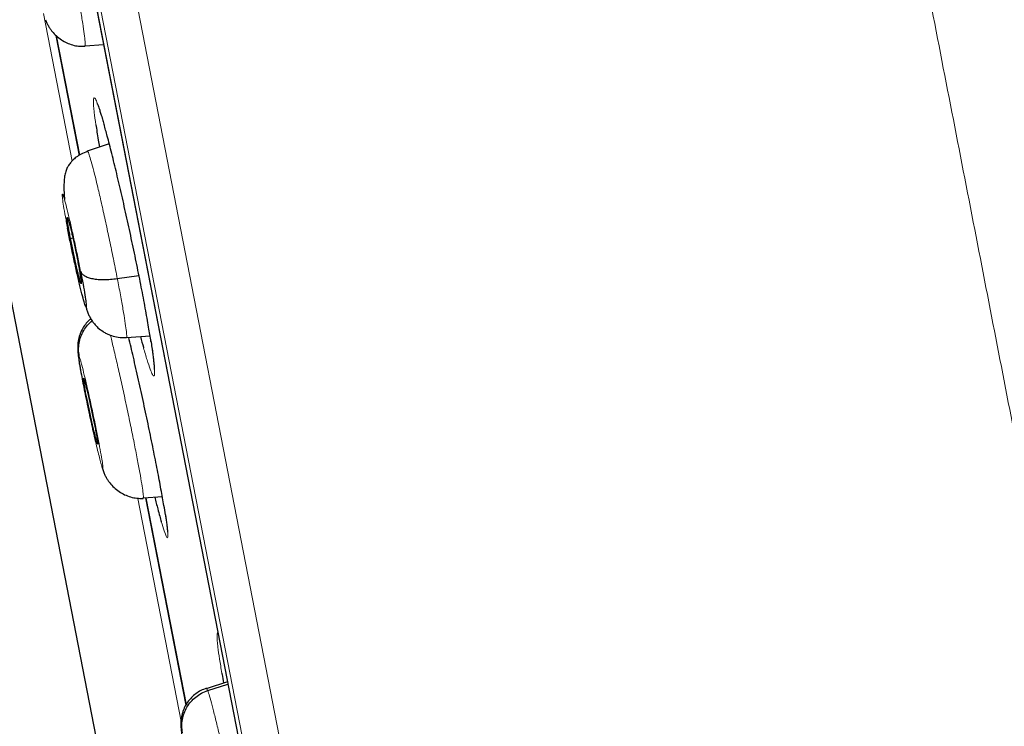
# Model space of a CAD drawing. Header units: millimetres. Extents: x 8 to 2230, y 12 to 2204.
# Tile 29 of 163: x 477 to 490, y 1853 to 1863. Entities that reach past the tile are written whole.
import ezdxf

# ---------------------------------------------------------------- set-up
doc = ezdxf.new("R2010")
doc.units = ezdxf.units.MM

msp = doc.modelspace()

# ---------------------------------------------------------------- linework, layer by layer
at = {"color": 252, "linetype": 'Continuous', "lineweight": 0}
for p, q in [((467.986, 1918.778), (485.918, 1826.523)), ((485.349, 1826.885), (467.593, 1918.228)), ((467.683, 1917.491), (485.156, 1827.603)), ((477.571, 1862.902), (477.954, 1860.932)), ((478.372, 1862.487), (478.376, 1862.473)), ((478.83, 1856.423), (479.409, 1853.445)), ((479.203, 1856.186), (479.2, 1856.205))]:
    msp.add_line(p, q, dxfattribs=at)
at = {"color": 7, "linetype": 'Continuous', "lineweight": 30}
for p, q in [((467.689, 1917.456), (485.148, 1827.637)), ((469.989, 1895.829), (479.255, 1848.161)), ((478.05, 1861.006), (477.739, 1862.607)), ((477.739, 1862.605), (478.05, 1861.008)), ((478.125, 1862.476), (478.122, 1862.469)), ((478.126, 1862.47), (478.373, 1862.488)), ((478.449, 1861.161), (478.155, 1861.065)), ((477.877, 1860.172), (477.895, 1860.051)), ((477.931, 1859.899), (477.961, 1859.906)), ((478.557, 1859.361), (478.846, 1859.404)), ((478.678, 1858.575), (478.995, 1858.597)), ((478.295, 1857.143), (478.29, 1857.153)), ((478.352, 1856.85), (478.373, 1856.785)), ((478.904, 1856.436), (478.902, 1856.429)), ((478.905, 1856.43), (479.159, 1856.448)), ((479.477, 1853.663), (478.94, 1856.43)), ((478.94, 1856.429), (479.477, 1853.667)), ((480.028, 1853.974), (479.746, 1853.882)), ((479.765, 1853.856), (480.034, 1853.942))]:
    msp.add_line(p, q, dxfattribs=at)
at = {"color": 252, "linetype": 'Continuous', "lineweight": 0}
for points, knots in [([(478.177, 1920.944), (478.181, 1920.921), (478.19, 1920.877), (478.26, 1920.516), (478.372, 1919.941), (478.528, 1919.136), (478.728, 1918.108), (478.97, 1916.862), (479.254, 1915.405), (479.577, 1913.743), (479.938, 1911.885), (480.335, 1909.841), (480.767, 1907.62), (481.231, 1905.234), (481.724, 1902.694), (482.245, 1900.014), (482.791, 1897.207), (483.359, 1894.286), (483.946, 1891.267), (484.549, 1888.165), (485.165, 1884.995), (485.791, 1881.773), (486.424, 1878.515), (487.061, 1875.238), (487.699, 1871.957), (488.334, 1868.691), (488.963, 1865.454), (489.583, 1862.263), (490.192, 1859.134), (490.785, 1856.083), (491.36, 1853.124), (491.914, 1850.274), (492.444, 1847.546), (492.948, 1844.953), (493.423, 1842.51), (493.867, 1840.227), (494.277, 1838.117), (494.651, 1836.19), (494.989, 1834.455), (495.286, 1832.925), (495.546, 1831.589), (495.683, 1830.881), (495.752, 1830.527)], [0, 0, 0, 0, 0.025, 0.05, 0.075, 0.1, 0.125, 0.15, 0.175, 0.2, 0.225, 0.25, 0.275, 0.3, 0.325, 0.35, 0.375, 0.4, 0.425, 0.45, 0.475, 0.5, 0.525, 0.55, 0.575, 0.6, 0.625, 0.65, 0.675, 0.7, 0.725, 0.75, 0.775, 0.8, 0.825, 0.85, 0.875, 0.9, 0.925, 0.95, 0.975, 1, 1, 1, 1]), ([(497.209, 1831.417), (497.171, 1831.613), (497.094, 1832.007), (496.963, 1832.68), (496.821, 1833.411), (496.666, 1834.207), (496.501, 1835.059), (496.325, 1835.965), (496.139, 1836.922), (495.942, 1837.935), (495.733, 1839.009), (495.513, 1840.144), (495.281, 1841.339), (495.039, 1842.585), (494.787, 1843.88), (494.527, 1845.215), (494.261, 1846.586), (493.988, 1847.991), (493.707, 1849.435), (493.417, 1850.925), (493.119, 1852.461), (492.812, 1854.039), (492.499, 1855.65), (492.18, 1857.291), (491.857, 1858.95), (491.532, 1860.623), (491.205, 1862.307), (490.874, 1864.011), (490.537, 1865.742), (490.196, 1867.498), (489.85, 1869.276), (489.503, 1871.062), (489.155, 1872.854), (488.808, 1874.637), (488.464, 1876.409), (488.122, 1878.166), (487.782, 1879.916), (487.442, 1881.667), (487.102, 1883.415), (486.763, 1885.159), (486.427, 1886.884), (486.096, 1888.589), (485.771, 1890.262), (485.452, 1891.9), (485.141, 1893.502), (484.835, 1895.076), (484.533, 1896.629), (484.236, 1898.158), (483.944, 1899.66), (483.66, 1901.122), (483.384, 1902.543), (483.117, 1903.912), (482.862, 1905.227), (482.617, 1906.488), (482.381, 1907.701), (482.154, 1908.871), (481.935, 1909.996), (481.726, 1911.072), (481.528, 1912.092), (481.341, 1913.053), (481.167, 1913.948), (481.006, 1914.776), (480.857, 1915.539), (480.721, 1916.24), (480.597, 1916.881), (480.484, 1917.459), (480.384, 1917.972), (480.298, 1918.419), (480.224, 1918.797), (480.164, 1919.105), (480.118, 1919.343), (480.085, 1919.512), (480.065, 1919.618), (480.062, 1919.632), (480.061, 1919.638)], [0, 0, 0, 0, 0.013945, 0.02789, 0.041835, 0.055781, 0.069728, 0.083426, 0.097126, 0.110826, 0.124528, 0.138481, 0.152437, 0.166395, 0.180356, 0.194319, 0.208035, 0.221754, 0.235476, 0.249202, 0.263181, 0.277165, 0.291153, 0.305146, 0.319147, 0.332905, 0.346672, 0.360448, 0.374234, 0.388281, 0.402337, 0.416398, 0.430461, 0.444524, 0.458331, 0.472132, 0.485923, 0.499702, 0.513718, 0.527724, 0.541722, 0.555714, 0.569704, 0.583443, 0.597184, 0.610928, 0.624677, 0.638684, 0.652696, 0.666713, 0.680732, 0.694752, 0.708523, 0.722296, 0.73607, 0.749845, 0.763872, 0.777899, 0.791927, 0.805955, 0.819984, 0.833763, 0.847543, 0.861323, 0.875104, 0.88909, 0.903078, 0.917066, 0.931055, 0.945045, 0.958784, 0.972523, 0.986262, 1, 1, 1, 1]), ([(477.632, 1864.932), (477.64, 1864.91), (477.656, 1864.867), (477.69, 1864.742), (477.73, 1864.582), (477.775, 1864.388), (477.825, 1864.169), (477.875, 1863.932), (477.926, 1863.686), (477.974, 1863.442), (478.019, 1863.208), (478.058, 1862.993), (478.089, 1862.806), (478.112, 1862.654), (478.125, 1862.546), (478.13, 1862.484), (478.126, 1862.478), (478.125, 1862.476)], [0, 0, 0, 0, 0.069098, 0.138106, 0.207143, 0.276154, 0.345157, 0.4141, 0.483008, 0.552007, 0.621006, 0.689914, 0.758857, 0.82786, 0.896871, 0.965908, 1, 1, 1, 1]), ([(478.38, 1861.42), (478.376, 1861.434), (478.354, 1861.514), (478.321, 1861.619), (478.283, 1861.726), (478.256, 1861.779), (478.24, 1861.779), (478.236, 1861.733), (478.24, 1861.662), (478.249, 1861.569), (478.262, 1861.475), (478.27, 1861.417)], [0, 0, 0, 0, 0.027499, 0.16153, 0.295687, 0.429844, 0.564022, 0.6982, 0.782217, 0.866234, 1, 1, 1, 1]), ([(478.156, 1861.065), (478.156, 1861.065), (478.157, 1861.074), (478.169, 1861.048), (478.191, 1860.984), (478.223, 1860.871), (478.262, 1860.721), (478.307, 1860.533), (478.357, 1860.319), (478.408, 1860.084), (478.46, 1859.84), (478.511, 1859.594), (478.542, 1859.439), (478.557, 1859.361)], [0, 0, 0, 0, 0.0002256, 0.1000823, 0.2000703, 0.3000581, 0.3999144, 0.4998237, 0.5998173, 0.6998239, 0.7998657, 0.8998641, 1, 1, 1, 1]), ([(477.896, 1860.013), (477.884, 1860.073), (477.862, 1860.192), (477.837, 1860.334), (477.823, 1860.437), (477.819, 1860.491), (477.826, 1860.494), (477.843, 1860.446), (477.87, 1860.349), (477.905, 1860.21), (477.944, 1860.039), (477.987, 1859.847), (478.029, 1859.647), (478.054, 1859.52), (478.066, 1859.457)], [0, 0, 0, 0, 0.0833363, 0.1666704, 0.2500049, 0.3333393, 0.4166734, 0.5000029, 0.5833358, 0.6666684, 0.7500026, 0.8333373, 0.9166672, 1, 1, 1, 1]), ([(478.557, 1859.361), (478.571, 1859.287), (478.6, 1859.138), (478.634, 1858.947), (478.66, 1858.789), (478.677, 1858.668), (478.683, 1858.597), (478.683, 1858.567), (478.678, 1858.575), (478.678, 1858.576)], [0, 0, 0, 0, 0.165772, 0.331316, 0.496932, 0.662489, 0.828025, 0.993422, 1, 1, 1, 1]), ([(478.463, 1858.606), (478.47, 1858.582), (478.489, 1858.506), (478.528, 1858.342), (478.578, 1858.124), (478.631, 1857.887), (478.684, 1857.642), (478.735, 1857.398), (478.782, 1857.165), (478.824, 1856.95), (478.859, 1856.764), (478.885, 1856.612), (478.901, 1856.505), (478.907, 1856.444), (478.905, 1856.438), (478.904, 1856.436)], [0, 0, 0, 0, 0.039823, 0.123413, 0.206992, 0.290501, 0.373966, 0.457542, 0.541116, 0.624578, 0.708085, 0.791665, 0.875254, 0.958875, 1, 1, 1, 1]), ([(479.033, 1858.346), (479.027, 1858.391), (479.02, 1858.442), (479.009, 1858.511), (479.007, 1858.52)], [0, 0, 0, 0, 0.856618, 1, 1, 1, 1]), ([(478.907, 1858.436), (478.924, 1858.38), (478.957, 1858.264), (478.997, 1858.144), (479.028, 1858.071), (479.048, 1858.051), (479.057, 1858.084), (479.054, 1858.158), (479.046, 1858.249), (479.037, 1858.314), (479.033, 1858.346)], [0, 0, 0, 0, 0.132847, 0.272306, 0.411866, 0.551426, 0.69097, 0.830513, 0.915257, 1, 1, 1, 1]), ([(478.352, 1856.85), (478.348, 1856.864), (478.339, 1856.89), (478.319, 1856.966), (478.294, 1857.063), (478.266, 1857.18), (478.236, 1857.313), (478.203, 1857.456), (478.171, 1857.605), (478.14, 1857.753), (478.115, 1857.875), (478.101, 1857.948), (478.094, 1857.981), (478.092, 1857.995), (478.089, 1858.008), (478.087, 1858.018), (478.086, 1858.025), (478.084, 1858.036), (478.078, 1858.067), (478.069, 1858.113), (478.061, 1858.162), (478.054, 1858.199), (478.047, 1858.245), (478.039, 1858.296), (478.036, 1858.336), (478.038, 1858.349), (478.045, 1858.332), (478.048, 1858.324)], [0, 0, 0, 0, 0.062594, 0.124976, 0.187335, 0.249629, 0.311864, 0.37427, 0.436885, 0.499536, 0.562183, 0.597226, 0.604108, 0.610989, 0.617868, 0.624744, 0.62538, 0.629906, 0.642055, 0.673377, 0.707908, 0.73261, 0.749884, 0.812382, 0.874899, 0.937373, 1, 1, 1, 1]), ([(478.048, 1858.324), (478.054, 1858.304), (478.067, 1858.266), (478.097, 1858.148), (478.134, 1857.996), (478.176, 1857.815), (478.219, 1857.619), (478.261, 1857.42), (478.298, 1857.233), (478.329, 1857.07), (478.352, 1856.942), (478.364, 1856.859), (478.365, 1856.822), (478.357, 1856.841), (478.352, 1856.85)], [0, 0, 0, 0, 0.083335, 0.166666, 0.249999, 0.333329, 0.416664, 0.500001, 0.583335, 0.666673, 0.750003, 0.833335, 0.916665, 1, 1, 1, 1]), ([(479.145, 1856.113), (479.159, 1856.069), (479.186, 1855.98), (479.213, 1855.91), (479.23, 1855.889), (479.235, 1855.922), (479.23, 1855.996), (479.218, 1856.088), (479.208, 1856.153), (479.203, 1856.186)], [0, 0, 0, 0, 0.160487, 0.321198, 0.481909, 0.642559, 0.803209, 0.901604, 1, 1, 1, 1]), ([(479.901, 1854.63), (479.9, 1854.631), (479.896, 1854.633), (479.892, 1854.616), (479.89, 1854.579), (479.893, 1854.518), (479.903, 1854.425), (479.921, 1854.289), (479.944, 1854.154), (479.955, 1854.089)], [0, 0, 0, 0, 0.007523, 0.155274, 0.302554, 0.440926, 0.579298, 0.799353, 1, 1, 1, 1]), ([(479.749, 1853.883), (479.749, 1853.884), (479.75, 1853.893), (479.758, 1853.873), (479.765, 1853.856)], [0, 0, 0, 0, 0.13985, 1, 1, 1, 1]), ([(479.765, 1853.856), (479.772, 1853.834), (479.788, 1853.79), (479.822, 1853.665), (479.863, 1853.506), (479.91, 1853.312), (479.961, 1853.093), (480.015, 1852.857), (480.068, 1852.612), (480.119, 1852.368), (480.166, 1852.135), (480.208, 1851.92), (480.243, 1851.734), (480.269, 1851.582), (480.284, 1851.474), (480.29, 1851.413), (480.287, 1851.407), (480.286, 1851.405)], [0, 0, 0, 0, 0.069104, 0.138118, 0.20716, 0.276178, 0.345188, 0.414138, 0.483053, 0.55206, 0.621064, 0.689977, 0.758926, 0.827935, 0.896953, 0.965996, 1, 1, 1, 1])]:
    msp.add_open_spline(points, degree=3, knots=knots, dxfattribs=at)
at = {"color": 7, "linetype": 'Continuous', "lineweight": 30}
for points, knots in [([(477.597, 1862.82), (477.603, 1862.805), (477.614, 1862.777), (477.634, 1862.738), (477.659, 1862.699), (477.693, 1862.653), (477.741, 1862.602), (477.829, 1862.534), (477.931, 1862.486), (478.04, 1862.464), (478.095, 1862.465), (478.123, 1862.466)], [0, 0, 0, 0, 0.093885, 0.175117, 0.241824, 0.303027, 0.42178, 0.538402, 0.769016, 0.88425, 1, 1, 1, 1]), ([(478.288, 1861.699), (478.288, 1861.699), (478.287, 1861.7), (478.291, 1861.692), (478.299, 1861.674), (478.31, 1861.644), (478.325, 1861.601), (478.343, 1861.544), (478.362, 1861.481), (478.376, 1861.432), (478.382, 1861.41)], [0, 0, 0, 0, 0.037785, 0.136578, 0.25557, 0.39282, 0.543674, 0.702692, 0.865445, 1, 1, 1, 1]), ([(478.27, 1861.417), (478.28, 1861.353), (478.293, 1861.264), (478.313, 1861.15), (478.318, 1861.118)], [0, 0, 0, 0, 0.7219014, 1, 1, 1, 1]), ([(479.007, 1858.52), (478.997, 1858.582), (478.976, 1858.715), (478.932, 1858.962), (478.879, 1859.244), (478.818, 1859.546), (478.753, 1859.858), (478.685, 1860.172), (478.616, 1860.478), (478.548, 1860.769), (478.483, 1861.035), (478.425, 1861.258), (478.394, 1861.37), (478.38, 1861.42)], [0, 0, 0, 0, 0.0814844, 0.1753254, 0.2690607, 0.362796, 0.4564886, 0.5501816, 0.6439135, 0.737646, 0.8314818, 0.9253182, 1, 1, 1, 1]), ([(478.156, 1861.06), (478.128, 1861.049), (478.075, 1861.028), (478.01, 1860.986), (477.964, 1860.946), (477.932, 1860.911), (477.906, 1860.876), (477.885, 1860.839), (477.865, 1860.79), (477.851, 1860.726), (477.843, 1860.643), (477.843, 1860.546), (477.846, 1860.468), (477.85, 1860.425), (477.85, 1860.418)], [0, 0, 0, 0, 0.088321, 0.16216, 0.22202, 0.268786, 0.306139, 0.377812, 0.475638, 0.584099, 0.711744, 0.857104, 0.976719, 1, 1, 1, 1]), ([(477.931, 1859.899), (477.926, 1859.925), (477.916, 1859.978), (477.904, 1860.045), (477.895, 1860.101), (477.889, 1860.143), (477.886, 1860.171), (477.887, 1860.182), (477.892, 1860.174), (477.9, 1860.15), (477.912, 1860.111), (477.926, 1860.056), (477.942, 1859.989), (477.96, 1859.912), (477.978, 1859.829), (477.997, 1859.742), (478.015, 1859.654), (478.026, 1859.599), (478.031, 1859.572)], [0, 0, 0, 0, 0.062616, 0.12509, 0.187744, 0.250478, 0.313046, 0.375342, 0.437604, 0.5, 0.562395, 0.624657, 0.686952, 0.749521, 0.812255, 0.874909, 0.937384, 1, 1, 1, 1]), ([(477.896, 1860.013), (477.893, 1860.024), (477.889, 1860.036), (477.895, 1860.05), (477.896, 1860.051)], [0, 0, 0, 0, 0.918778, 1, 1, 1, 1]), ([(478.066, 1859.457), (478.078, 1859.398), (478.1, 1859.279), (478.125, 1859.136), (478.14, 1859.034), (478.144, 1858.979), (478.137, 1858.976), (478.119, 1859.025), (478.092, 1859.122), (478.058, 1859.26), (478.018, 1859.432), (477.976, 1859.623), (477.933, 1859.824), (477.908, 1859.95), (477.896, 1860.013)], [0, 0, 0, 0, 0.0833328, 0.1666627, 0.2499974, 0.3333316, 0.4166642, 0.4999971, 0.5833266, 0.6666608, 0.7499952, 0.8333296, 0.9166637, 1, 1, 1, 1]), ([(478.031, 1859.572), (478.036, 1859.545), (478.046, 1859.492), (478.058, 1859.425), (478.067, 1859.369), (478.073, 1859.327), (478.076, 1859.3), (478.075, 1859.289), (478.07, 1859.296), (478.062, 1859.32), (478.05, 1859.36), (478.036, 1859.414), (478.02, 1859.481), (478.002, 1859.558), (477.984, 1859.641), (477.965, 1859.728), (477.947, 1859.816), (477.936, 1859.871), (477.931, 1859.899)], [0, 0, 0, 0, 0.062616, 0.125091, 0.187745, 0.250479, 0.313048, 0.375343, 0.437605, 0.500001, 0.562396, 0.624658, 0.686954, 0.749522, 0.812256, 0.87491, 0.937384, 1, 1, 1, 1]), ([(478.066, 1859.457), (478.071, 1859.447), (478.081, 1859.425), (478.117, 1859.398), (478.165, 1859.376), (478.226, 1859.36), (478.299, 1859.35), (478.38, 1859.347), (478.466, 1859.35), (478.527, 1859.358), (478.557, 1859.361)], [0, 0, 0, 0, 0.123789, 0.248425, 0.373776, 0.499416, 0.625025, 0.750518, 0.875606, 1, 1, 1, 1]), ([(478.137, 1858.985), (478.141, 1858.97), (478.15, 1858.938), (478.166, 1858.894), (478.187, 1858.849), (478.213, 1858.803), (478.249, 1858.755), (478.299, 1858.702), (478.356, 1858.659), (478.417, 1858.624), (478.485, 1858.596), (478.574, 1858.573), (478.641, 1858.574), (478.678, 1858.574)], [0, 0, 0, 0, 0.096468, 0.206013, 0.302173, 0.388055, 0.467485, 0.54959, 0.643543, 0.702021, 0.780881, 0.880285, 1, 1, 1, 1]), ([(478.203, 1858.823), (478.191, 1858.814), (478.159, 1858.788), (478.116, 1858.734), (478.083, 1858.678), (478.061, 1858.628), (478.047, 1858.587), (478.037, 1858.546), (478.03, 1858.503), (478.027, 1858.453), (478.028, 1858.389), (478.037, 1858.306), (478.053, 1858.2), (478.074, 1858.085), (478.097, 1857.968), (478.112, 1857.889), (478.12, 1857.849)], [0, 0, 0, 0, 0.034462, 0.09421, 0.154003, 0.184074, 0.217126, 0.258527, 0.311771, 0.375892, 0.44906, 0.557626, 0.675857, 0.802037, 0.901054, 1, 1, 1, 1]), ([(478.048, 1858.324), (478.044, 1858.353), (478.035, 1858.411), (478.044, 1858.501), (478.067, 1858.587), (478.105, 1858.668), (478.156, 1858.74), (478.199, 1858.778), (478.22, 1858.796)], [0, 0, 0, 0, 0.168978, 0.338282, 0.507834, 0.677268, 0.846509, 1, 1, 1, 1]), ([(479.2, 1856.205), (479.194, 1856.245), (479.178, 1856.344), (479.142, 1856.543), (479.094, 1856.798), (479.038, 1857.08), (478.976, 1857.382), (478.91, 1857.694), (478.841, 1858.007), (478.773, 1858.307), (478.73, 1858.489), (478.709, 1858.577)], [0, 0, 0, 0, 0.07812, 0.194595, 0.31107, 0.427472, 0.543874, 0.660273, 0.776672, 0.893137, 1, 1, 1, 1]), ([(478.867, 1858.588), (478.88, 1858.536), (478.895, 1858.48), (478.907, 1858.439), (478.907, 1858.436)], [0, 0, 0, 0, 0.93468, 1, 1, 1, 1]), ([(479.005, 1858.53), (479.01, 1858.499), (479.02, 1858.437), (479.031, 1858.356), (479.04, 1858.286), (479.045, 1858.236), (479.047, 1858.212), (479.048, 1858.204)], [0, 0, 0, 0, 0.219637, 0.444923, 0.667231, 0.884784, 1, 1, 1, 1]), ([(479.048, 1858.204), (479.049, 1858.196), (479.05, 1858.178), (479.051, 1858.158), (479.05, 1858.146), (479.05, 1858.147), (479.05, 1858.147)], [0, 0, 0, 0, 0.234609, 0.578183, 0.870907, 1, 1, 1, 1]), ([(478.29, 1857.153), (478.287, 1857.161), (478.282, 1857.177), (478.27, 1857.223), (478.255, 1857.28), (478.238, 1857.35), (478.22, 1857.427), (478.202, 1857.511), (478.183, 1857.598), (478.165, 1857.685), (478.148, 1857.767), (478.133, 1857.843), (478.121, 1857.909), (478.112, 1857.962), (478.106, 1858.002), (478.105, 1858.016), (478.104, 1858.023)], [0, 0, 0, 0, 0.071572, 0.142994, 0.214619, 0.286325, 0.357835, 0.429029, 0.50019, 0.571505, 0.642818, 0.713972, 0.78516, 0.856668, 0.928374, 1, 1, 1, 1]), ([(478.105, 1858.027), (478.105, 1858.029), (478.105, 1858.034), (478.108, 1858.026), (478.111, 1858.021)], [0, 0, 0, 0, 0.333512, 1, 1, 1, 1]), ([(478.111, 1858.021), (478.113, 1858.013), (478.118, 1857.997), (478.131, 1857.951), (478.145, 1857.894), (478.162, 1857.824), (478.18, 1857.747), (478.198, 1857.663), (478.217, 1857.576), (478.235, 1857.489), (478.252, 1857.407), (478.267, 1857.331), (478.279, 1857.265), (478.288, 1857.212), (478.294, 1857.173), (478.297, 1857.15), (478.296, 1857.147), (478.295, 1857.147)], [0, 0, 0, 0, 0.069035, 0.137924, 0.20701, 0.276175, 0.345149, 0.41382, 0.482457, 0.551245, 0.620029, 0.688661, 0.757326, 0.826299, 0.895463, 0.96455, 1, 1, 1, 1]), ([(478.12, 1857.849), (478.121, 1857.848), (478.129, 1857.806), (478.148, 1857.716), (478.176, 1857.583), (478.205, 1857.448), (478.234, 1857.318), (478.254, 1857.231), (478.263, 1857.192), (478.264, 1857.191)], [0, 0, 0, 0, 0.005402, 0.20292, 0.401819, 0.59967, 0.796126, 0.991589, 1, 1, 1, 1]), ([(478.368, 1856.794), (478.374, 1856.778), (478.385, 1856.748), (478.404, 1856.709), (478.429, 1856.669), (478.464, 1856.621), (478.512, 1856.568), (478.58, 1856.514), (478.654, 1856.472), (478.734, 1856.442), (478.818, 1856.424), (478.874, 1856.425), (478.903, 1856.425)], [0, 0, 0, 0, 0.09471, 0.178754, 0.246161, 0.30648, 0.423869, 0.539929, 0.655386, 0.770377, 0.885035, 1, 1, 1, 1]), ([(479.057, 1856.44), (479.071, 1856.387), (479.103, 1856.261), (479.133, 1856.155), (479.145, 1856.114), (479.145, 1856.113)], [0, 0, 0, 0, 0.427001, 0.999347, 1, 1, 1, 1]), ([(479.198, 1856.216), (479.202, 1856.192), (479.21, 1856.142), (479.218, 1856.082), (479.223, 1856.04), (479.226, 1856.009), (479.228, 1855.987), (479.228, 1855.973), (479.228, 1855.973), (479.228, 1855.973)], [0, 0, 0, 0, 0.181898, 0.373414, 0.540023, 0.640755, 0.793478, 0.92425, 1, 1, 1, 1]), ([(479.955, 1854.089), (479.956, 1854.083), (479.962, 1854.046), (479.971, 1853.998), (479.978, 1853.958)], [0, 0, 0, 0, 0.157923, 1, 1, 1, 1]), ([(479.748, 1853.887), (479.723, 1853.878), (479.673, 1853.859), (479.606, 1853.816), (479.547, 1853.765), (479.495, 1853.703), (479.462, 1853.647), (479.44, 1853.597), (479.426, 1853.556), (479.416, 1853.515), (479.409, 1853.471), (479.406, 1853.421), (479.407, 1853.357), (479.415, 1853.274), (479.432, 1853.167), (479.453, 1853.051), (479.475, 1852.932), (479.492, 1852.852), (479.5, 1852.811)], [0, 0, 0, 0, 0.052102, 0.104662, 0.1576, 0.209499, 0.261302, 0.287451, 0.316285, 0.352384, 0.398763, 0.454589, 0.51828, 0.612796, 0.715777, 0.825743, 0.912025, 1, 1, 1, 1]), ([(479.428, 1853.293), (479.424, 1853.322), (479.415, 1853.38), (479.424, 1853.469), (479.447, 1853.556), (479.485, 1853.637), (479.538, 1853.71), (479.604, 1853.772), (479.68, 1853.823), (479.737, 1853.845), (479.765, 1853.856)], [0, 0, 0, 0, 0.124703, 0.249678, 0.374849, 0.499937, 0.624883, 0.74994, 0.875044, 1, 1, 1, 1])]:
    msp.add_open_spline(points, degree=3, knots=knots, dxfattribs=at)

doc.saveas('drawing.dxf')
